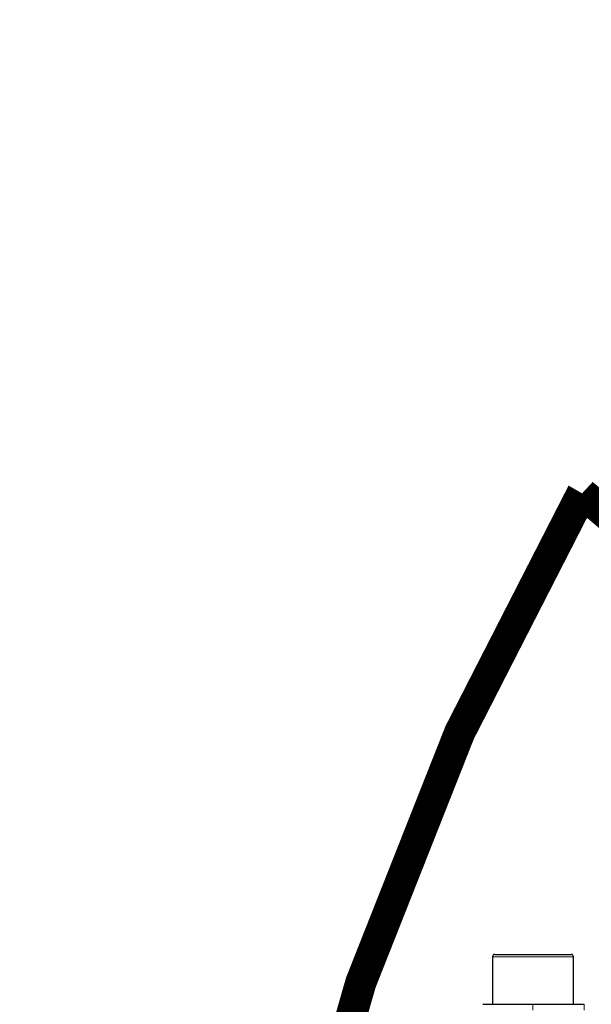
# Model space of a CAD drawing. Header units: millimetres. Extents: x 0 to 7327, y -11399 to -6123.
# Tile 8 of 87: x 1964 to 2055, y -10135 to -9977. Entities that reach past the tile are written whole.
import ezdxf

# ---------------------------------------------------------------- set-up
doc = ezdxf.new("R2010")
doc.units = ezdxf.units.MM
doc.linetypes.add('PHANTOM', pattern=[26.5, 20, -1.5, 1, -1.5, 1, -1.5])
for name, color, linetype, lineweight in [('AM_5', 3, 'Continuous', 25), ('AM_6', 2, 'Continuous', 35), ('LineThick', 7, 'Continuous', 30)]:
    doc.layers.add(name, color=color, linetype=linetype, lineweight=lineweight)
doc.styles.add('HHI_Dims', font='simplex.shx', dxfattribs={"width": 0.8, "bigfont": 'whgtxt.shx'})
doc.dimstyles.new('HHI_Standard$0', dxfattribs={"dimtxt": 3.5, "dimasz": 3.5, "dimexe": 1, "dimexo": 1, "dimgap": 1.5, "dimtad": 1, "dimdec": 0, "dimdsep": 46, "dimtxsty": 'HHI_Dims', "dimcen": 0, "dimclrd": 1, "dimclre": 1, "dimclrt": 1, "dimadec": 3, "dimazin": 2, "dimtp": 0.1, "dimtm": 0.1, "dimtfac": 0.65, "dimtdec": 0, "dimtmove": 0, "dimatfit": 3, "dimldrblk": 'OPEN30', "dimfxl": 1, "dimlwd": -1, "dimlwe": -1, "dimarcsym": 1})

# ---------------------------------------------------------------- blocks, each defined once
blk = doc.blocks.new('*D75')
at = {"layer": 'AM_5', "color": 1, "transparency": 16777216}
for p, q in [((2232.87, -9367.67), (1772.19, -9367.67)), ((1777.19, -9385.17), (1777.19, -10339.19)), ((2046.07, -10356.69), (1772.19, -10356.69))]:
    blk.add_line(p, q, dxfattribs=at)
for points in [[(1774.28, -9385.17), (1780.11, -9385.17), (1777.19, -9367.67)], [(1774.28, -10339.19), (1780.11, -10339.19), (1777.19, -10356.69)]]:
    blk.add_solid(points, dxfattribs=at)
at = {"layer": 'Defpoints', "color": 0, "transparency": 16777216}
for p in [(2237.87, -9367.67), (1777.19, -10356.69), (2051.07, -10356.69)]:
    blk.add_point(p, dxfattribs=at)
at = {"layer": 'AM_5', "color": 1, "transparency": 16777216, "insert": (1752.19, -9862.18), "char_height": 35, "attachment_point": 5, "rotation": 90, "style": 'HHI_Dims'}
blk.add_mtext('989', dxfattribs=at)
blk = doc.blocks.new('_Open30')
at = {"color": 0, "linetype": 'ByBlock', "lineweight": -2}
for p, q in [((-1, 0.2679), (0, 0)), ((0, 0), (-1, -0.2679)), ((0, 0), (-1, 0))]:
    blk.add_line(p, q, dxfattribs=at)
blk = doc.blocks.new('A$C576E55EB')
at = {"color": 7, "linetype": 'Continuous', "lineweight": 25}
for p, q in [((68.4, 229.6), (68.4, 222)), ((68.8, 230), (81, 230)), ((81.4, 222), (81.4, 229.6)), ((66.85, 222), (74.9, 222)), ((74.9, 222), (83.11, 222))]:
    blk.add_line(p, q, dxfattribs=at)
at = {"color": 8, "linetype": 'PHANTOM', "lineweight": 18}
for p, q in [((81.4, 229.6), (68.4, 229.6)), ((74.9, 221.05), (74.9, 222)), ((83.11, 222), (83.11, 221.05))]:
    blk.add_line(p, q, dxfattribs=at)
at = {"color": 7, "linetype": 'Continuous', "lineweight": 25}
for centre, start, end in [((68.8, 229.6), 90, 180), ((81, 229.6), 0, 90)]:
    blk.add_arc(centre, 0.4, start, end, dxfattribs=at)

msp = doc.modelspace()

# ---------------------------------------------------------------- linework, layer by layer
at = {"layer": 'AM_5', "color": 1, "const_width": 5}
msp.add_lwpolyline([(2697.58, -10641.21, 1.647949), (1294.27, -9910.69)], format="xyb", dxfattribs=at)
at = {"layer": 'AM_6', "color": 1, "const_width": 5}
for points in [[(2016.98, -9559.27, 0.628579), (2016.98, -10262.11)], [(2053.84, -10052.74, 1.647949), (2145.55, -9720.9)], [(1294.27, -9910.69, 0.625697), (2016.98, -10262.11)], [(2053.84, -10052.74, 0.801607), (2697.58, -10641.21)]]:
    msp.add_lwpolyline(points, format="xyb", dxfattribs=at)

# ---------------------------------------------------------------- block references
at = {"layer": 'LineThick', "color": 0}
msp.add_blockref('A$C576E55EB', (1971.07, -10356.69), dxfattribs=at)

# ---------------------------------------------------------------- dimensions: what is measured, and where the dimension line sits
at = {"layer": 'AM_5'}
dim = msp.add_linear_dim(base=(1777.19, -10356.69), p1=(2237.87, -9367.67), p2=(2051.07, -10356.69), angle=90, text='989', dimstyle='HHI_Standard$0', override={"dimscale": 5, "dimtxt": 7}, dxfattribs=at)
dim.commit()
dim.dimension.update_dxf_attribs({"geometry": '*D75', "text_midpoint": (1777.19, -9862.18), "dimtype": 160})

doc.saveas('drawing.dxf')
